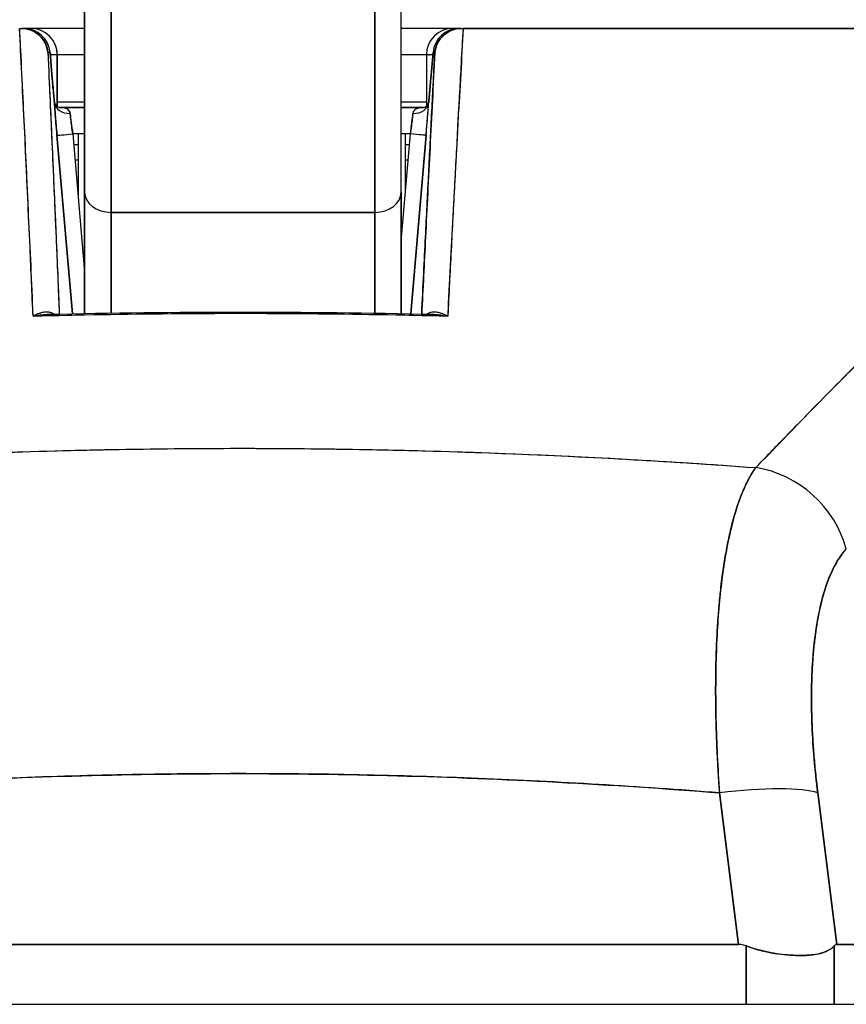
# Model space of a CAD drawing. Extents: x 807 to 1172, y 30 to 260.
# Tile 6 of 214: x 906.92 to 907.538, y 98.154 to 98.889. Entities that reach past the tile are written whole.
import ezdxf

# ---------------------------------------------------------------- set-up
doc = ezdxf.new("R2010")
doc.units = 0
doc.header["$LTSCALE"] = 4
doc.header["$MEASUREMENT"] = 0
doc.layers.get('0').update_dxf_attribs({"linetype": 'CONTINUOUS'})

msp = doc.modelspace()

# ---------------------------------------------------------------- linework, layer by layer
for p, q in [((906.96899, 98.93039), (906.96899, 98.76053)), ((907.20521, 98.76053), (907.20521, 98.93039)), ((906.98868, 98.9107), (906.98868, 98.74545)), ((906.98868, 98.74545), (906.98868, 98.9107)), ((907.18553, 98.9107), (907.18553, 98.74545)), ((907.18553, 98.74545), (907.18553, 98.9107)), ((906.9205, 98.88272), (906.92188, 98.88272)), ((906.92352, 98.88272), (906.92188, 98.88272)), ((906.92212, 98.88272), (906.92352, 98.88272)), ((906.92882, 98.88272), (906.92352, 98.88272)), ((906.92882, 98.88272), (906.92886, 98.88272)), ((906.92886, 98.88272), (906.92882, 98.88272)), ((906.96899, 98.88272), (906.92886, 98.88272)), ((907.24378, 98.88272), (907.20521, 98.88272)), ((907.24866, 98.88272), (907.24378, 98.88272)), ((907.24866, 98.88272), (907.24981, 98.88272)), ((907.25005, 98.88272), (907.24866, 98.88272)), ((907.25005, 98.88272), (907.25141, 98.88272)), ((907.25144, 98.88272), (907.91762, 98.88272)), ((906.92147, 98.86304), (906.92131, 98.86304)), ((906.92147, 98.86304), (906.92131, 98.86304)), ((906.94155, 98.86473), (906.94313, 98.86473)), ((906.94313, 98.86473), (906.94155, 98.86473)), ((906.94482, 98.84504), (906.94313, 98.86473)), ((906.94313, 98.86473), (906.94482, 98.84504)), ((906.94483, 98.84504), (906.94314, 98.86472)), ((906.9485, 98.86304), (906.94328, 98.86304)), ((906.94854, 98.86304), (906.9485, 98.86304)), ((906.9485, 98.86304), (906.94854, 98.86304)), ((906.9485, 98.82457), (906.9485, 98.86304)), ((906.9485, 98.86304), (906.9485, 98.82457)), ((906.94854, 98.82454), (906.94854, 98.86304)), ((906.94854, 98.86304), (906.94854, 98.82454)), ((906.96899, 98.86304), (906.94854, 98.86304)), ((907.22409, 98.86304), (907.20521, 98.86304)), ((907.22891, 98.86304), (907.22409, 98.86304)), ((907.22409, 98.86304), (907.22409, 98.82489)), ((907.22736, 98.84504), (907.22905, 98.86473)), ((907.22905, 98.86473), (907.22736, 98.84504)), ((907.22736, 98.84504), (907.22905, 98.86472)), ((907.22905, 98.86473), (907.23039, 98.86473)), ((907.23039, 98.86473), (907.22906, 98.86473)), ((907.25047, 98.86304), (907.25033, 98.86304)), ((907.25047, 98.86304), (907.25033, 98.86304)), ((906.92244, 98.84335), (906.92232, 98.84335)), ((906.92232, 98.84335), (906.92244, 98.84335)), ((907.24936, 98.84335), (907.24924, 98.84335)), ((907.24924, 98.84335), (907.24936, 98.84335)), ((906.92337, 98.82367), (906.92339, 98.82367)), ((906.96899, 98.8276), (906.94854, 98.8276)), ((906.96899, 98.82367), (906.95026, 98.82367)), ((906.95026, 98.82367), (906.96899, 98.82367)), ((907.22409, 98.8276), (907.20521, 98.8276)), ((907.22197, 98.82367), (907.20521, 98.82367)), ((907.20521, 98.82367), (907.22197, 98.82367)), ((906.95857, 98.81579), (906.95857, 98.81579)), ((907.21363, 98.81579), (907.21363, 98.81579)), ((907.24774, 98.81579), (907.24774, 98.81579)), ((906.94832, 98.80297), (906.95979, 98.66978)), ((906.9598, 98.66978), (906.94832, 98.80297)), ((906.96899, 98.80398), (906.9601, 98.80398)), ((906.9601, 98.80398), (906.96899, 98.7008)), ((906.96423, 98.80398), (906.96423, 98.75608)), ((907.2121, 98.80398), (907.20521, 98.80398)), ((907.20521, 98.72408), (907.2121, 98.80398)), ((907.20848, 98.76204), (907.20848, 98.80398)), ((907.21237, 98.66974), (907.22385, 98.80297)), ((907.22385, 98.80297), (907.21237, 98.66974)), ((906.94891, 98.79611), (906.94891, 98.79611)), ((906.96078, 98.79611), (906.96423, 98.79611)), ((907.20848, 98.79611), (907.21142, 98.79611)), ((907.22325, 98.79611), (907.22326, 98.79611)), ((906.94993, 98.7843), (906.94993, 98.7843)), ((906.96423, 98.7843), (906.9618, 98.7843)), ((907.2104, 98.7843), (907.20848, 98.7843)), ((907.22224, 98.7843), (907.22224, 98.7843)), ((906.96899, 98.76053), (906.96899, 98.66996)), ((906.96899, 98.66996), (906.96899, 98.76053)), ((907.20521, 98.66989), (907.20521, 98.76053)), ((907.20521, 98.76053), (907.20521, 98.66989)), ((906.95332, 98.74493), (906.95332, 98.74493)), ((907.18553, 98.74545), (906.98868, 98.74545)), ((906.98868, 98.74545), (907.18553, 98.74545)), ((906.98868, 98.67031), (906.98868, 98.74545)), ((906.98868, 98.74545), (906.98868, 98.67031)), ((907.18553, 98.67025), (907.18553, 98.74545)), ((907.18553, 98.74545), (907.18553, 98.67025)), ((907.21884, 98.74493), (907.21885, 98.74493)), ((906.95502, 98.72524), (906.95502, 98.72524)), ((907.21715, 98.72524), (907.21715, 98.72524)), ((907.28312, 98.56549), (907.28312, 98.56549)), ((907.28312, 98.56549), (907.28312, 98.56549)), ((907.29664, 98.56495), (907.29664, 98.56494)), ((907.29664, 98.56494), (907.29664, 98.56495)), ((907.44073, 98.35123), (907.44072, 98.35123)), ((907.44125, 98.33942), (907.44124, 98.33942)), ((907.51339, 98.33942), (907.51338, 98.33942)), ((907.2822, 98.32212), (907.2822, 98.32213)), ((907.28312, 98.32209), (907.28312, 98.32208)), ((907.28312, 98.32208), (907.28312, 98.32209)), ((907.29664, 98.32146), (907.29664, 98.32146)), ((907.29664, 98.32146), (907.29664, 98.32146)), ((907.30852, 98.32088), (907.30852, 98.32088)), ((907.32712, 98.31991), (907.32712, 98.31991)), ((907.36198, 98.31789), (907.36198, 98.31789)), ((907.36198, 98.31789), (907.36198, 98.31789)), ((907.36201, 98.31789), (907.36201, 98.31789)), ((907.36201, 98.31789), (907.36201, 98.31789)), ((907.37219, 98.31725), (907.37219, 98.31725)), ((907.4424, 98.31973), (907.44241, 98.31973)), ((907.5153, 98.31973), (907.51531, 98.31973)), ((907.45707, 98.19903), (907.44294, 98.31221)), ((907.44294, 98.31221), (907.45707, 98.19903)), ((907.51619, 98.31221), (907.53033, 98.19903)), ((907.53033, 98.19903), (907.5162, 98.31221)), ((907.52017, 98.28036), (907.52017, 98.28036)), ((907.52017, 98.28036), (907.52017, 98.28036)), ((907.52361, 98.2528), (907.52361, 98.2528)), ((907.52361, 98.2528), (907.52361, 98.2528)), ((907.52607, 98.23312), (907.52607, 98.23312)), ((906.71214, 98.19903), (907.45707, 98.19903)), ((907.45707, 98.19903), (906.71214, 98.19903)), ((907.46266, 98.15438), (907.46266, 98.19796)), ((907.46266, 98.19796), (907.46266, 98.15438)), ((907.52848, 98.15438), (907.52848, 98.19796)), ((907.52848, 98.19796), (907.52848, 98.15438)), ((907.53033, 98.19903), (908.02365, 98.19903)), ((908.02365, 98.19903), (907.53033, 98.19903)), ((881.15985, 98.15438), (909.76435, 98.15438))]:
    msp.add_line(p, q)
for centre, start, end in [((906.92352, 98.86304), 4.90609, 90), ((906.92882, 98.86304), 0, 90), ((906.92882, 98.86304), 0, 90), ((906.92886, 98.86304), 0, 90), ((907.24378, 98.86304), 90, 180), ((907.24866, 98.86304), 90, 175.09196), ((907.51033, 98.2528), 319.15725, 319.15986)]:
    msp.add_arc(centre, 0.01969, start, end)
for centre, major_axis, ratio, start_param, end_param in [((906.92226, 98.88276), (0.00659, 0), 0.006026, 4.441068, 4.654433), ((906.92352, 98.86304), (0, 0.01969), 0.202676, 6.269652, 6.283185), ((906.92352, 98.86304), (-0.00169, 0.01961), 0.999866, 4.712389, 6.197248), ((906.92352, 98.86304), (0, 0.01968), 0.999864, 4.798326, 6.283185), ((906.92882, 98.86304), (0, 0.01969), 0.24366, 0, 0.217987), ((907.24866, 98.86304), (0, 0.01969), 0.999903, 0, 1.484859), ((907.24866, 98.86304), (0.00169, 0.01961), 0.999905, 0.085937, 1.570796), ((907.24378, 98.86304), (0, 0.01969), 0.241189, 6.081845, 6.283185), ((907.24378, 98.86304), (0, 0.01969), 0.241189, 6.081845, 6.283185), ((907.24866, 98.86304), (0, 0.01969), 0.200181, 0, 0.013526), ((907.25071, 98.88273), (0.00655, 0), 0.000551, 4.61158, 4.823128), ((906.92521, 98.84335), (-0.01961, -0.00169), 0.01749, 2.64358, 2.643603), ((906.92521, 98.84335), (0.01961, 0.00168), 0.017612, 5.785163, 5.785186), ((906.92521, 98.84335), (0.01961, 0.00168), 0.017515, 0.000005, 0.016019), ((906.92521, 98.84335), (0.01961, 0.00168), 0.017609, 6.283182, 6.299592), ((907.24697, 98.84335), (-0.01961, 0.00169), 0.017298, 6.269296, 6.283182), ((907.24697, 98.84335), (-0.01961, 0.00169), 0.017392, 6.269317, 6.283203), ((906.95817, 98.82851), (-0.01179, -0.00077), 0.778131, 0.026257, 1.520475), ((906.95816, 98.82851), (-0.01179, -0.00077), 0.778116, 0.028297, 1.520566), ((907.21403, 98.82851), (0.01178, -0.00081), 0.777989, 4.766775, 6.260859), ((907.21403, 98.82851), (0.01178, -0.00081), 0.778035, 4.766804, 6.258505), ((906.96061, 98.80396), (0.00272, -0.01971), 0.025108, 3.816088, 4.707812), ((907.21164, 98.80396), (0.00272, 0.01971), 0.022607, 4.716661, 5.608353), ((906.96009, 98.80398), (-0.01177, -0.00101), 0.000109, 0.016404, 1.572065), ((906.96009, 98.80398), (-0.01177, -0.00101), 0.000109, 0.016402, 1.572065), ((907.21208, 98.80398), (0.01177, -0.00101), 0.000109, 0.013863, 1.569527), ((907.21208, 98.80398), (0.01177, -0.00101), 0.000109, 0.013866, 1.569528), ((906.98868, 98.76053), (-0.01969, 0), 0.765674, 0, 1.570796), ((906.98868, 98.76053), (-0.01969, 0), 0.765674, 0, 1.570796), ((907.18553, 98.76053), (0.01969, 0), 0.765674, 4.712389, 6.283185), ((907.18553, 98.76053), (0.01969, 0), 0.765674, 4.712389, 6.283185), ((907.30188, 98.56465), (-0.01968, 0.00007), 0.939169, 6.239616, 6.239816), ((907.46435, 98.4805), (0.05766, -0.05362), 0.918772, 0.973869, 2.204782), ((907.46435, 98.4805), (-0.05766, 0.05362), 0.918775, 4.115457, 5.346373), ((907.0871, 98.35123), (0.50787, 0), 0.00001, 0.577832, 0.577845), ((907.44304, 98.29853), (0.07813, 0.00976), 0.172501, 0.337877, 1.550522), ((907.44304, 98.29853), (0.07813, 0.00976), 0.172501, 0.337876, 1.550522)]:
    msp.add_ellipse(centre, major_axis=major_axis, ratio=ratio, start_param=start_param, end_param=end_param)
for points, knots in [([(906.96899, 98.76053), (906.96899, 98.77031), (906.96899, 98.78085), (906.96899, 98.79224), (906.96899, 98.80364), (906.96899, 98.81588), (906.96899, 98.82872), (906.96899, 98.84156), (906.96899, 98.85501), (906.96899, 98.86896), (906.96899, 98.88291), (906.96899, 98.89737), (906.96899, 98.91199), (906.96899, 98.91809), (906.96899, 98.92422), (906.96899, 98.93039)], [0, 0, 0, 0, 0.2, 0.2, 0.2, 0.4, 0.4, 0.4, 0.6, 0.6, 0.6, 0.8, 0.8, 0.8, 0.8833843, 0.8833843, 0.8833843, 0.8833843]), ([(907.20521, 98.76053), (907.20521, 98.77031), (907.20521, 98.78086), (907.20521, 98.79226), (907.20521, 98.80365), (907.20521, 98.81589), (907.20521, 98.82874), (907.20521, 98.84158), (907.20521, 98.85503), (907.20521, 98.86898), (907.20521, 98.88293), (907.20521, 98.89739), (907.20521, 98.91201), (907.20521, 98.9181), (907.20521, 98.92423), (907.20521, 98.93039)], [0, 0, 0, 0, 0.2, 0.2, 0.2, 0.4, 0.4, 0.4, 0.6, 0.6, 0.6, 0.8, 0.8, 0.8, 0.8833333, 0.8833333, 0.8833333, 0.8833333]), ([(906.93048, 98.66789), (906.92963, 98.6932), (906.92833, 98.71812), (906.92718, 98.74255), (906.92603, 98.76698), (906.92503, 98.79091), (906.92385, 98.8143), (906.92267, 98.83769), (906.9213, 98.86053), (906.92045, 98.88272)], [0, 0, 0, 0, 0.333333, 0.333333, 0.333333, 0.666667, 0.666667, 0.666667, 1, 1, 1, 1]), ([(906.93048, 98.66789), (906.92975, 98.6849), (906.92899, 98.7021), (906.92821, 98.71951), (906.9271, 98.74454), (906.92593, 98.76997), (906.92471, 98.7958), (906.92362, 98.81912), (906.92248, 98.84276), (906.92129, 98.86667), (906.92103, 98.87201), (906.92076, 98.87736), (906.9205, 98.88272)], [0, 0, 0, 0, 0.248384, 0.248384, 0.248384, 0.605524, 0.605524, 0.605524, 0.928029, 0.928029, 0.928029, 1, 1, 1, 1]), ([(906.94155, 98.86473), (906.94133, 98.86719), (906.94064, 98.8696), (906.93954, 98.8718), (906.93844, 98.874), (906.93693, 98.87598), (906.93512, 98.87761), (906.93331, 98.87925), (906.93121, 98.88054), (906.92895, 98.88141), (906.92669, 98.88228), (906.92428, 98.88272), (906.92188, 98.88272)], [0, 0, 0, 0, 0.25, 0.25, 0.25, 0.5, 0.5, 0.5, 0.75, 0.75, 0.75, 1, 1, 1, 1]), ([(906.92188, 98.88272), (906.92423, 98.88272), (906.92668, 98.88228), (906.92896, 98.88141), (906.93124, 98.88053), (906.93334, 98.87924), (906.93514, 98.8776), (906.93694, 98.87597), (906.93845, 98.87399), (906.93955, 98.87179), (906.94065, 98.86958), (906.94134, 98.86713), (906.94155, 98.86473)], [0, 0, 0, 0, 0.25, 0.25, 0.25, 0.5, 0.5, 0.5, 0.75, 0.75, 0.75, 1, 1, 1, 1]), ([(906.94854, 98.86304), (906.94854, 98.86559), (906.94803, 98.8682), (906.94704, 98.87059), (906.94605, 98.87298), (906.94459, 98.87515), (906.94276, 98.87698), (906.94093, 98.8788), (906.93872, 98.88027), (906.93635, 98.88124), (906.93397, 98.88222), (906.93143, 98.88272), (906.92886, 98.88272)], [0, 0, 0, 0, 0.25, 0.25, 0.25, 0.5, 0.5, 0.5, 0.75, 0.75, 0.75, 1, 1, 1, 1]), ([(907.23039, 98.86473), (907.2306, 98.86714), (907.23129, 98.86959), (907.23239, 98.8718), (907.2335, 98.87401), (907.23501, 98.87598), (907.23681, 98.87762), (907.23862, 98.87925), (907.24071, 98.88054), (907.24299, 98.88141), (907.24526, 98.88228), (907.24771, 98.88272), (907.25005, 98.88272)], [0, 0, 0, 0, 0.25, 0.25, 0.25, 0.5, 0.5, 0.5, 0.75, 0.75, 0.75, 1, 1, 1, 1]), ([(907.25005, 98.88272), (907.24765, 98.88272), (907.24523, 98.88227), (907.24297, 98.8814), (907.24071, 98.88053), (907.2386, 98.87924), (907.23679, 98.8776), (907.23499, 98.87596), (907.23348, 98.87398), (907.23239, 98.87178), (907.23129, 98.86959), (907.23061, 98.86718), (907.23039, 98.86473)], [0, 0, 0, 0, 0.25, 0.25, 0.25, 0.5, 0.5, 0.5, 0.75, 0.75, 0.75, 1, 1, 1, 1]), ([(907.25144, 98.88272), (907.25094, 98.87394), (907.25045, 98.8652), (907.24997, 98.8565), (907.24917, 98.84206), (907.24839, 98.82773), (907.24762, 98.81351), (907.24677, 98.79789), (907.24594, 98.78239), (907.24513, 98.76705), (907.24424, 98.75022), (907.24338, 98.73356), (907.24253, 98.71708), (907.24168, 98.7005), (907.24084, 98.6841), (907.24003, 98.66789)], [0, 0, 0, 0, 0.117776, 0.117776, 0.117776, 0.3131, 0.3131, 0.3131, 0.52777, 0.52777, 0.52777, 0.763163, 0.763163, 0.763163, 1, 1, 1, 1]), ([(907.25144, 98.88272), (907.25047, 98.86055), (907.24898, 98.83773), (907.24766, 98.81435), (907.24633, 98.79097), (907.24516, 98.76704), (907.24385, 98.7426), (907.24253, 98.71816), (907.24106, 98.69322), (907.24003, 98.66789)], [0, 0, 0, 0, 0.333333, 0.333333, 0.333333, 0.666667, 0.666667, 0.666667, 1, 1, 1, 1]), ([(907.91762, 98.88272), (907.89781, 98.88272), (907.87469, 98.88272), (907.84807, 98.88272), (907.82145, 98.88272), (907.79133, 98.88272), (907.75825, 98.88272), (907.72517, 98.88272), (907.68914, 98.88272), (907.65061, 98.88272), (907.61208, 98.88272), (907.57106, 98.88272), (907.52801, 98.88272), (907.48496, 98.88272), (907.4399, 98.88272), (907.3937, 98.88272), (907.34751, 98.88272), (907.30019, 98.88272), (907.25144, 98.88272)], [0, 0, 0, 0, 0.1666667, 0.1666667, 0.1666667, 0.3333333, 0.3333333, 0.3333333, 0.5, 0.5, 0.5, 0.6666667, 0.6666667, 0.6666667, 0.8333333, 0.8333333, 0.8333333, 0.9999707, 0.9999707, 0.9999707, 0.9999707]), ([(907.46989, 98.55495), (907.49188, 98.57755), (907.51248, 98.59893), (907.53217, 98.6188), (907.55185, 98.63867), (907.57063, 98.65703), (907.58848, 98.67401), (907.60632, 98.69098), (907.62324, 98.70658), (907.63945, 98.72096), (907.65567, 98.73534), (907.67119, 98.74849), (907.68618, 98.76058), (907.70117, 98.77266), (907.71562, 98.78366), (907.72969, 98.79369), (907.74376, 98.80372), (907.75744, 98.81278), (907.77089, 98.82093), (907.78434, 98.82908), (907.79756, 98.83632), (907.81067, 98.84269), (907.82378, 98.84906), (907.83679, 98.85456), (907.84989, 98.85916), (907.863, 98.86376), (907.8762, 98.86746), (907.88956, 98.87025)], [0, 0, 0, 0, 0.111111, 0.111111, 0.111111, 0.222222, 0.222222, 0.222222, 0.333333, 0.333333, 0.333333, 0.444444, 0.444444, 0.444444, 0.555556, 0.555556, 0.555556, 0.666667, 0.666667, 0.666667, 0.777778, 0.777778, 0.777778, 0.888889, 0.888889, 0.888889, 1, 1, 1, 1]), ([(907.46989, 98.55495), (907.47723, 98.56258), (907.48453, 98.57016), (907.4918, 98.57766), (907.49883, 98.58491), (907.50584, 98.5921), (907.51282, 98.5992), (907.51959, 98.6061), (907.52634, 98.61293), (907.53306, 98.61969), (907.5396, 98.62625), (907.54611, 98.63274), (907.5526, 98.63915), (907.55891, 98.6454), (907.56521, 98.65156), (907.57147, 98.65765), (907.57528, 98.66135), (907.57908, 98.66501), (907.58287, 98.66865), (907.58517, 98.67085), (907.58746, 98.67304), (907.58975, 98.67522), (907.59568, 98.68087), (907.60159, 98.68643), (907.60748, 98.69191), (907.61324, 98.69727), (907.61899, 98.70255), (907.62471, 98.70774), (907.63032, 98.71283), (907.63591, 98.71784), (907.64148, 98.72276), (907.64695, 98.72759), (907.6524, 98.73233), (907.65783, 98.73699), (907.66318, 98.74157), (907.6685, 98.74606), (907.67381, 98.75046), (907.67904, 98.7548), (907.68425, 98.75904), (907.68944, 98.76319), (907.68994, 98.76359), (907.69044, 98.76399), (907.69094, 98.76439), (907.69557, 98.76808), (907.70017, 98.77169), (907.70477, 98.77521), (907.7098, 98.77909), (907.71482, 98.78286), (907.71982, 98.78654), (907.72478, 98.79018), (907.72971, 98.79373), (907.73463, 98.79718), (907.73952, 98.8006), (907.74438, 98.80393), (907.74923, 98.80715), (907.75406, 98.81036), (907.75886, 98.81346), (907.76365, 98.81646), (907.76842, 98.81945), (907.77318, 98.82233), (907.77791, 98.82511), (907.78265, 98.82788), (907.78736, 98.83055), (907.79205, 98.8331), (907.7925, 98.83335), (907.79295, 98.83359), (907.79339, 98.83383), (907.79764, 98.83612), (907.80188, 98.83833), (907.80609, 98.84044), (907.81076, 98.84278), (907.81542, 98.84501), (907.82005, 98.84712), (907.8247, 98.84924), (907.82934, 98.85124), (907.83395, 98.85313), (907.8386, 98.85502), (907.84323, 98.8568), (907.84783, 98.85846), (907.85248, 98.86013), (907.85711, 98.86167), (907.86171, 98.86309), (907.86637, 98.86453), (907.87101, 98.86584), (907.87562, 98.86703), (907.88029, 98.86823), (907.88494, 98.8693), (907.88956, 98.87025)], [0, 0, 0, 0, 0.047674, 0.047674, 0.047674, 0.093754, 0.093754, 0.093754, 0.138483, 0.138483, 0.138483, 0.181962, 0.181962, 0.181962, 0.224293, 0.224293, 0.224293, 0.25, 0.25, 0.25, 0.265575, 0.265575, 0.265575, 0.305906, 0.305906, 0.305906, 0.345378, 0.345378, 0.345378, 0.384081, 0.384081, 0.384081, 0.422102, 0.422102, 0.422102, 0.459526, 0.459526, 0.459526, 0.496435, 0.496435, 0.496435, 0.5, 0.5, 0.5, 0.53291, 0.53291, 0.53291, 0.569025, 0.569025, 0.569025, 0.604849, 0.604849, 0.604849, 0.640453, 0.640453, 0.640453, 0.675905, 0.675905, 0.675905, 0.711275, 0.711275, 0.711275, 0.746632, 0.746632, 0.746632, 0.75, 0.75, 0.75, 0.782043, 0.782043, 0.782043, 0.817582, 0.817582, 0.817582, 0.853329, 0.853329, 0.853329, 0.889364, 0.889364, 0.889364, 0.925766, 0.925766, 0.925766, 0.962618, 0.962618, 0.962618, 1, 1, 1, 1]), ([(906.94155, 98.86473), (906.94265, 98.84049), (906.94371, 98.81688), (906.94472, 98.79395), (906.94573, 98.77102), (906.9467, 98.74877), (906.94763, 98.72705), (906.94847, 98.70744), (906.94928, 98.68827), (906.95006, 98.66957)], [0, 0, 0, 0, 0.3333333, 0.3333333, 0.3333333, 0.6666667, 0.6666667, 0.6666667, 0.9675064, 0.9675064, 0.9675064, 0.9675064]), ([(906.94155, 98.86473), (906.94177, 98.85984), (906.94199, 98.85497), (906.94221, 98.85014), (906.94308, 98.83098), (906.94391, 98.81223), (906.94472, 98.79392), (906.94494, 98.78898), (906.94516, 98.78406), (906.94537, 98.77918), (906.94615, 98.76142), (906.9469, 98.74406), (906.94763, 98.72703), (906.94798, 98.71887), (906.94833, 98.71079), (906.94867, 98.70279), (906.94914, 98.69156), (906.94961, 98.68049), (906.95006, 98.66957)], [0, 0, 0, 0, 0.0671961, 0.0671961, 0.0671961, 0.3333333, 0.3333333, 0.3333333, 0.4052229, 0.4052229, 0.4052229, 0.6666667, 0.6666667, 0.6666667, 0.7918395, 0.7918395, 0.7918395, 0.967502, 0.967502, 0.967502, 0.967502]), ([(906.9485, 98.86304), (906.9485, 98.8631), (906.94806, 98.86304), (906.94723, 98.86303), (906.94639, 98.86302), (906.94511, 98.86305), (906.94351, 98.86305), (906.94344, 98.86305), (906.94336, 98.86305), (906.94328, 98.86305)], [0, 0, 0, 0, 0.2, 0.2, 0.2, 0.4, 0.4, 0.4, 0.4096499, 0.4096499, 0.4096499, 0.4096499]), ([(907.23039, 98.86473), (907.22914, 98.84048), (907.22793, 98.81687), (907.22677, 98.79393), (907.22561, 98.771), (907.22449, 98.74874), (907.22341, 98.72702), (907.22244, 98.70742), (907.2215, 98.68826), (907.2206, 98.66956)], [0, 0, 0, 0, 0.3333333, 0.3333333, 0.3333333, 0.6666667, 0.6666667, 0.6666667, 0.9674979, 0.9674979, 0.9674979, 0.9674979]), ([(907.2206, 98.66956), (907.22109, 98.6797), (907.22159, 98.68997), (907.2221, 98.70036), (907.22253, 98.70917), (907.22297, 98.71806), (907.22342, 98.72705), (907.2238, 98.73476), (907.22418, 98.74254), (907.22458, 98.75039), (907.22529, 98.76465), (907.22602, 98.77915), (907.22677, 98.79394), (907.22682, 98.79493), (907.22687, 98.79592), (907.22692, 98.79691), (907.22763, 98.81101), (907.22837, 98.82536), (907.22911, 98.83995), (907.22953, 98.84813), (907.22996, 98.85639), (907.23039, 98.86473)], [0.0324655, 0.0324655, 0.0324655, 0.0324655, 0.1953961, 0.1953961, 0.1953961, 0.3333333, 0.3333333, 0.3333333, 0.4516864, 0.4516864, 0.4516864, 0.6666667, 0.6666667, 0.6666667, 0.6810487, 0.6810487, 0.6810487, 0.8854158, 0.8854158, 0.8854158, 1, 1, 1, 1]), ([(907.22891, 98.86303), (907.2274, 98.86303), (907.22619, 98.86306), (907.22537, 98.86305), (907.22452, 98.86303), (907.22409, 98.86297), (907.22409, 98.86304)], [0.6061042, 0.6061042, 0.6061042, 0.6061042, 0.8, 0.8, 0.8, 0.9992892, 0.9992892, 0.9992892, 0.9992892]), ([(906.9464, 98.8275), (906.94627, 98.82883), (906.94615, 98.8302), (906.94602, 98.8316), (906.94597, 98.83209), (906.94593, 98.83258), (906.94588, 98.83308), (906.94571, 98.835), (906.94553, 98.83697), (906.94535, 98.83897), (906.94523, 98.84034), (906.94511, 98.84172), (906.94499, 98.84311), (906.94493, 98.84376), (906.94488, 98.8444), (906.94482, 98.84504)], [0, 0, 0, 0, 0.246649, 0.246649, 0.246649, 0.333333, 0.333333, 0.333333, 0.666667, 0.666667, 0.666667, 0.894856, 0.894856, 0.894856, 1, 1, 1, 1]), ([(906.9464, 98.82749), (906.94623, 98.82933), (906.94605, 98.83121), (906.94588, 98.83312), (906.9457, 98.83503), (906.94553, 98.83697), (906.94535, 98.83896), (906.94518, 98.84094), (906.945, 98.84297), (906.94482, 98.84504)], [0, 0, 0, 0, 0.333333, 0.333333, 0.333333, 0.666667, 0.666667, 0.666667, 1, 1, 1, 1]), ([(906.94483, 98.84504), (906.94518, 98.84089), (906.94556, 98.83667), (906.94607, 98.83103), (906.94623, 98.82938), (906.94638, 98.82778)], [0, 0, 0, 0, 0.03173412, 0.03173412, 0.04532654, 0.04532654, 0.04532654, 0.04532654]), ([(907.22736, 98.84504), (907.22719, 98.84302), (907.22701, 98.84099), (907.22684, 98.83899), (907.22676, 98.83817), (907.22669, 98.83735), (907.22662, 98.83654), (907.22652, 98.83538), (907.22641, 98.83422), (907.22631, 98.83309), (907.22613, 98.83116), (907.22596, 98.82929), (907.2258, 98.82749)], [0, 0, 0, 0, 0.3333333, 0.3333333, 0.3333333, 0.4699459, 0.4699459, 0.4699459, 0.6666667, 0.6666667, 0.6666667, 0.9999211, 0.9999211, 0.9999211, 0.9999211]), ([(907.2258, 98.8275), (907.22597, 98.82936), (907.22614, 98.83125), (907.22632, 98.83316), (907.22649, 98.83508), (907.22666, 98.83702), (907.22684, 98.839), (907.22701, 98.84098), (907.22719, 98.84299), (907.22736, 98.84504)], [0, 0, 0, 0, 0.333333, 0.333333, 0.333333, 0.666667, 0.666667, 0.666667, 1, 1, 1, 1]), ([(907.22582, 98.82773), (907.22616, 98.83139), (907.22652, 98.83538), (907.22704, 98.84128), (907.2272, 98.84316), (907.22736, 98.84504)], [0, 0, 0, 0, 0.03110654, 0.03110654, 0.04546175, 0.04546175, 0.04546175, 0.04546175]), ([(906.94638, 98.82777), (906.94638, 98.82771), (906.94639, 98.82765), (906.94639, 98.82759), (906.94639, 98.82757), (906.94639, 98.82755), (906.9464, 98.82753)], [0.97549925, 0.97549925, 0.97549925, 0.97549925, 0.99205726, 0.99205726, 0.99205726, 0.99753086, 0.99753086, 0.99753086, 0.99753086]), ([(906.94638, 98.82776), (906.94638, 98.82772), (906.9464, 98.82761), (906.94651, 98.82723), (906.94664, 98.82689), (906.94711, 98.82602), (906.94752, 98.82547), (906.94834, 98.82468), (906.94873, 98.82439), (906.94946, 98.82395), (906.9498, 98.82381), (906.95025, 98.82366), (906.95037, 98.82364), (906.95037, 98.82364)], [0.00214822, 0.00214822, 0.00214822, 0.00214822, 0.00675894, 0.00675894, 0.01366908, 0.01366908, 0.02324025, 0.02324025, 0.03032399, 0.03032399, 0.03761099, 0.03761099, 0.04425918, 0.04425918, 0.04425918, 0.04425918]), ([(906.9464, 98.8275), (906.94643, 98.82706), (906.94646, 98.8266), (906.94649, 98.82613), (906.94657, 98.82502), (906.94665, 98.82381), (906.94675, 98.82252), (906.94679, 98.82191), (906.94684, 98.82128), (906.94689, 98.82063), (906.94695, 98.81976), (906.94702, 98.81886), (906.94709, 98.81793), (906.94723, 98.81612), (906.94738, 98.81422), (906.94754, 98.81225), (906.94772, 98.81006), (906.94791, 98.80779), (906.9481, 98.80551), (906.94817, 98.80466), (906.94825, 98.80382), (906.94832, 98.80297)], [0.0000951, 0.0000951, 0.0000951, 0.0000951, 0.0748172, 0.0748172, 0.0748172, 0.2498586, 0.2498586, 0.2498586, 0.3333333, 0.3333333, 0.3333333, 0.446037, 0.446037, 0.446037, 0.6655921, 0.6655921, 0.6655921, 0.9099218, 0.9099218, 0.9099218, 1, 1, 1, 1]), ([(906.94832, 98.80297), (906.94804, 98.80616), (906.94779, 98.8092), (906.94755, 98.81218), (906.94731, 98.81515), (906.94708, 98.81805), (906.94689, 98.82063), (906.94669, 98.82321), (906.94653, 98.82547), (906.9464, 98.82749)], [0, 0, 0, 0, 0.333333, 0.333333, 0.333333, 0.666667, 0.666667, 0.666667, 1, 1, 1, 1]), ([(906.95817, 98.81931), (906.95812, 98.81984), (906.95798, 98.82033), (906.95777, 98.82077), (906.95757, 98.82118), (906.95729, 98.82156), (906.95695, 98.82188), (906.9566, 98.8222), (906.95619, 98.82248), (906.95571, 98.8227), (906.95523, 98.82293), (906.95469, 98.82312), (906.9541, 98.82326), (906.95351, 98.8234), (906.95288, 98.8235), (906.95221, 98.82356), (906.95159, 98.82362), (906.95093, 98.82366), (906.95027, 98.82366)], [0, 0, 0, 0, 0.1694451, 0.1694451, 0.1694451, 0.3306164, 0.3306164, 0.3306164, 0.4926897, 0.4926897, 0.4926897, 0.656163, 0.656163, 0.656163, 0.8193012, 0.8193012, 0.8193012, 0.9719516, 0.9719516, 0.9719516, 0.9719516]), ([(906.95817, 98.81931), (906.95809, 98.8203), (906.95772, 98.82112), (906.95705, 98.82178), (906.95638, 98.82244), (906.95541, 98.82292), (906.95421, 98.82323), (906.9531, 98.82351), (906.95179, 98.82365), (906.95028, 98.82366)], [0, 0, 0, 0, 0.3333333, 0.3333333, 0.3333333, 0.6666667, 0.6666667, 0.6666667, 0.9751316, 0.9751316, 0.9751316, 0.9751316]), ([(907.22196, 98.82366), (907.22044, 98.82365), (907.21914, 98.82351), (907.21803, 98.82323), (907.21682, 98.82292), (907.21585, 98.82243), (907.21517, 98.82178), (907.2145, 98.82112), (907.21413, 98.8203), (907.21404, 98.81931)], [0.0256948, 0.0256948, 0.0256948, 0.0256948, 0.3333333, 0.3333333, 0.3333333, 0.6666667, 0.6666667, 0.6666667, 1, 1, 1, 1]), ([(907.22196, 98.82366), (907.22141, 98.82366), (907.22087, 98.82363), (907.22035, 98.82359), (907.21968, 98.82354), (907.21905, 98.82345), (907.21846, 98.82333), (907.21786, 98.8232), (907.21731, 98.82304), (907.21682, 98.82283), (907.21632, 98.82263), (907.21589, 98.82238), (907.21552, 98.82208), (907.21515, 98.82179), (907.21484, 98.82144), (907.21461, 98.82106), (907.21437, 98.82067), (907.21421, 98.82024), (907.21411, 98.81976), (907.21408, 98.81962), (907.21406, 98.81947), (907.21404, 98.81931)], [0.028988, 0.028988, 0.028988, 0.028988, 0.1552338, 0.1552338, 0.1552338, 0.3146654, 0.3146654, 0.3146654, 0.4746099, 0.4746099, 0.4746099, 0.6335713, 0.6335713, 0.6335713, 0.7920602, 0.7920602, 0.7920602, 0.9509153, 0.9509153, 0.9509153, 1, 1, 1, 1]), ([(907.22187, 98.82364), (907.22187, 98.82364), (907.22188, 98.82365), (907.22203, 98.82368), (907.22232, 98.82376), (907.2231, 98.82413), (907.22358, 98.82444), (907.22467, 98.8254), (907.22522, 98.82617), (907.22564, 98.82708), (907.22572, 98.82733), (907.2258, 98.82761), (907.22581, 98.82768), (907.22581, 98.82771)], [0.008331, 0.008331, 0.008331, 0.008331, 0.01094405, 0.01094405, 0.01931318, 0.01931318, 0.02798072, 0.02798072, 0.04073156, 0.04073156, 0.04648485, 0.04648485, 0.05017927, 0.05017927, 0.05017927, 0.05017927]), ([(907.22385, 98.80297), (907.22412, 98.80617), (907.22438, 98.80921), (907.22462, 98.81219), (907.22487, 98.81516), (907.2251, 98.81807), (907.22529, 98.82064), (907.22549, 98.82322), (907.22566, 98.82548), (907.2258, 98.8275)], [0, 0, 0, 0, 0.333333, 0.333333, 0.333333, 0.666667, 0.666667, 0.666667, 1, 1, 1, 1]), ([(907.22385, 98.80297), (907.22392, 98.80385), (907.224, 98.80474), (907.22407, 98.80562), (907.22426, 98.80786), (907.22445, 98.81008), (907.22462, 98.81222), (907.22479, 98.81425), (907.22495, 98.81621), (907.22509, 98.81807), (907.22516, 98.81895), (907.22523, 98.81981), (907.22529, 98.82064), (907.22535, 98.82132), (907.2254, 98.82199), (907.22544, 98.82263), (907.22554, 98.8239), (907.22563, 98.82509), (907.2257, 98.82618), (907.22574, 98.82664), (907.22577, 98.82707), (907.2258, 98.82749)], [0, 0, 0, 0, 0.094135, 0.094135, 0.094135, 0.333333, 0.333333, 0.333333, 0.559454, 0.559454, 0.559454, 0.666667, 0.666667, 0.666667, 0.754599, 0.754599, 0.754599, 0.928219, 0.928219, 0.928219, 1, 1, 1, 1]), ([(906.9601, 98.80398), (906.95982, 98.80595), (906.95957, 98.80791), (906.95932, 98.80977), (906.95908, 98.81164), (906.95886, 98.81342), (906.95866, 98.81503), (906.95847, 98.81664), (906.95831, 98.81809), (906.95817, 98.81931)], [0, 0, 0, 0, 0.333333, 0.333333, 0.333333, 0.666667, 0.666667, 0.666667, 1, 1, 1, 1]), ([(907.21404, 98.81931), (907.2139, 98.81809), (907.21374, 98.81664), (907.21354, 98.81503), (907.21334, 98.81342), (907.21312, 98.81164), (907.21287, 98.80977), (907.21263, 98.8079), (907.21237, 98.80594), (907.2121, 98.80398)], [0, 0, 0, 0, 0.333333, 0.333333, 0.333333, 0.666667, 0.666667, 0.666667, 1, 1, 1, 1]), ([(906.94611, 98.66948), (906.94496, 98.6702), (906.94359, 98.67071), (906.94213, 98.67091), (906.94044, 98.67114), (906.93864, 98.67097), (906.93668, 98.67049), (906.93471, 98.67), (906.93255, 98.66915), (906.93048, 98.66789)], [0.0445962, 0.0445962, 0.0445962, 0.0445962, 0.3333333, 0.3333333, 0.3333333, 0.6666667, 0.6666667, 0.6666667, 1, 1, 1, 1]), ([(906.94613, 98.66948), (906.94578, 98.66971), (906.94541, 98.66991), (906.94504, 98.67008), (906.94433, 98.67041), (906.94359, 98.67064), (906.94284, 98.67079), (906.94201, 98.67095), (906.94116, 98.67102), (906.94029, 98.671), (906.93934, 98.67098), (906.93837, 98.67086), (906.93739, 98.67065), (906.93631, 98.67042), (906.93522, 98.67009), (906.93412, 98.66966), (906.93291, 98.66918), (906.9317, 98.66859), (906.93048, 98.66789)], [0.0366826, 0.0366826, 0.0366826, 0.0366826, 0.1140411, 0.1140411, 0.1140411, 0.2600291, 0.2600291, 0.2600291, 0.4189958, 0.4189958, 0.4189958, 0.5939821, 0.5939821, 0.5939821, 0.7868988, 0.7868988, 0.7868988, 1, 1, 1, 1]), ([(907.24003, 98.66789), (907.20563, 98.66877), (907.1713, 98.66936), (907.1369, 98.66965), (907.10249, 98.66995), (907.06799, 98.66995), (907.03359, 98.66965), (906.99919, 98.66936), (906.96487, 98.66877), (906.93048, 98.66789)], [0, 0, 0, 0, 0.333333, 0.333333, 0.333333, 0.666667, 0.666667, 0.666667, 1, 1, 1, 1]), ([(907.24003, 98.66789), (907.18819, 98.66922), (907.1363, 98.66989), (907.08441, 98.66989), (907.03308, 98.66988), (906.98175, 98.66921), (906.93048, 98.66789)], [0, 0, 0, 0, 0.502733, 0.502733, 0.502733, 1, 1, 1, 1]), ([(906.93048, 98.66789), (906.93244, 98.66838), (906.93438, 98.66874), (906.93626, 98.66898), (906.93765, 98.66916), (906.93902, 98.66928), (906.94035, 98.66933), (906.94061, 98.66934), (906.94087, 98.66935), (906.94113, 98.66936)], [0, 0, 0, 0, 0.1913802, 0.1913802, 0.1913802, 0.3333333, 0.3333333, 0.3333333, 0.3614669, 0.3614669, 0.3614669, 0.3614669]), ([(906.93049, 98.66789), (906.93397, 98.66871), (906.93725, 98.6692), (906.94034, 98.66933), (906.9406, 98.66934), (906.94087, 98.66935), (906.94113, 98.66936)], [0.0001972, 0.0001972, 0.0001972, 0.0001972, 0.3333333, 0.3333333, 0.3333333, 0.3616045, 0.3616045, 0.3616045, 0.3616045]), ([(907.24003, 98.66789), (907.23879, 98.6686), (907.23757, 98.6692), (907.23634, 98.66968), (907.23524, 98.67012), (907.23414, 98.67045), (907.23306, 98.67067), (907.23208, 98.67088), (907.23111, 98.67099), (907.23016, 98.671), (907.22931, 98.67101), (907.22847, 98.67094), (907.22765, 98.67078), (907.2269, 98.67062), (907.22617, 98.67039), (907.22548, 98.67006), (907.22512, 98.66989), (907.22478, 98.6697), (907.22444, 98.66948)], [0, 0, 0, 0, 0.2167999, 0.2167999, 0.2167999, 0.411608, 0.411608, 0.411608, 0.5867863, 0.5867863, 0.5867863, 0.7449517, 0.7449517, 0.7449517, 0.8898509, 0.8898509, 0.8898509, 0.96343, 0.96343, 0.96343, 0.96343]), ([(907.24003, 98.66789), (907.23797, 98.66915), (907.23582, 98.67), (907.23386, 98.67049), (907.2319, 98.67097), (907.23012, 98.67114), (907.22843, 98.67091), (907.22698, 98.67071), (907.22561, 98.6702), (907.22447, 98.66947)], [0, 0, 0, 0, 0.3333333, 0.3333333, 0.3333333, 0.6666667, 0.6666667, 0.6666667, 0.9555374, 0.9555374, 0.9555374, 0.9555374]), ([(907.2294, 98.66936), (907.22966, 98.66935), (907.22992, 98.66934), (907.23019, 98.66933), (907.23327, 98.6692), (907.23655, 98.66871), (907.24002, 98.66789)], [0.6383778, 0.6383778, 0.6383778, 0.6383778, 0.6666667, 0.6666667, 0.6666667, 0.9998068, 0.9998068, 0.9998068, 0.9998068]), ([(907.2294, 98.66936), (907.22966, 98.66935), (907.22992, 98.66934), (907.23018, 98.66933), (907.23147, 98.66928), (907.23281, 98.66917), (907.23416, 98.669), (907.23607, 98.66875), (907.23804, 98.66839), (907.24003, 98.66789)], [0.6384905, 0.6384905, 0.6384905, 0.6384905, 0.6666667, 0.6666667, 0.6666667, 0.8052088, 0.8052088, 0.8052088, 1, 1, 1, 1]), ([(906.6999, 98.55495), (906.73277, 98.55737), (906.76562, 98.55949), (906.79836, 98.56131), (906.85203, 98.5643), (906.90542, 98.56645), (906.9582, 98.56777), (906.96806, 98.56802), (906.97789, 98.56823), (906.98771, 98.56842), (907.05199, 98.56965), (907.11557, 98.56967), (907.17984, 98.56846), (907.1904, 98.56827), (907.20098, 98.56804), (907.21158, 98.56777), (907.2638, 98.56647), (907.31661, 98.56434), (907.3697, 98.56141), (907.40301, 98.55957), (907.43644, 98.55741), (907.46989, 98.55495)], [0, 0, 0, 0, 0.126313, 0.126313, 0.126313, 0.333333, 0.333333, 0.333333, 0.371996, 0.371996, 0.371996, 0.62508, 0.62508, 0.62508, 0.666667, 0.666667, 0.666667, 0.871465, 0.871465, 0.871465, 1, 1, 1, 1]), ([(906.6999, 98.55495), (906.76473, 98.55972), (906.82866, 98.56331), (906.89268, 98.56572), (906.95669, 98.56813), (907.02079, 98.56935), (907.0849, 98.56935), (907.149, 98.56935), (907.21311, 98.56813), (907.27712, 98.56572), (907.34114, 98.56331), (907.40506, 98.55972), (907.46989, 98.55495)], [0, 0, 0, 0, 0.25, 0.25, 0.25, 0.5, 0.5, 0.5, 0.75, 0.75, 0.75, 1, 1, 1, 1]), ([(907.46989, 98.55495), (907.46571, 98.54926), (907.46192, 98.54186), (907.45856, 98.53299), (907.4552, 98.52411), (907.45225, 98.51378), (907.44976, 98.50213), (907.44728, 98.49049), (907.44525, 98.47752), (907.4437, 98.46344), (907.44215, 98.44936), (907.44108, 98.43415), (907.4405, 98.41805), (907.43992, 98.40194), (907.43983, 98.38494), (907.44024, 98.36718), (907.44064, 98.34943), (907.44153, 98.33092), (907.44294, 98.31221)], [0, 0, 0, 0, 0.166667, 0.166667, 0.166667, 0.333333, 0.333333, 0.333333, 0.5, 0.5, 0.5, 0.666667, 0.666667, 0.666667, 0.833333, 0.833333, 0.833333, 1, 1, 1, 1]), ([(907.44294, 98.31221), (907.44267, 98.31584), (907.44242, 98.31948), (907.44219, 98.32309), (907.44178, 98.32932), (907.44144, 98.33552), (907.44114, 98.34167), (907.44085, 98.34778), (907.44061, 98.35385), (907.44043, 98.35986), (907.44025, 98.36584), (907.44012, 98.37176), (907.44005, 98.37761), (907.43998, 98.38344), (907.43997, 98.3892), (907.44001, 98.39487), (907.44005, 98.40052), (907.44014, 98.40609), (907.44029, 98.41157), (907.44044, 98.41704), (907.44065, 98.42241), (907.44091, 98.42768), (907.44117, 98.43295), (907.44149, 98.43812), (907.44186, 98.44317), (907.44223, 98.44822), (907.44265, 98.45315), (907.44313, 98.45796), (907.44332, 98.45991), (907.44352, 98.46183), (907.44373, 98.46374), (907.44404, 98.46654), (907.44437, 98.46931), (907.44472, 98.47202), (907.44531, 98.47658), (907.44595, 98.48101), (907.44664, 98.4853), (907.44733, 98.48959), (907.44807, 98.49375), (907.44886, 98.49775), (907.44966, 98.50177), (907.4505, 98.50563), (907.4514, 98.50933), (907.4523, 98.51305), (907.45324, 98.51661), (907.45424, 98.52001), (907.45523, 98.52342), (907.45628, 98.52667), (907.45737, 98.52974), (907.45847, 98.53283), (907.45961, 98.53575), (907.46079, 98.53849), (907.46198, 98.54125), (907.46322, 98.54383), (907.46449, 98.54622), (907.46578, 98.54864), (907.4671, 98.55086), (907.46846, 98.5529), (907.46893, 98.5536), (907.46941, 98.55429), (907.46989, 98.55495)], [0, 0, 0, 0, 0.032809, 0.032809, 0.032809, 0.089258, 0.089258, 0.089258, 0.145362, 0.145362, 0.145362, 0.201169, 0.201169, 0.201169, 0.256712, 0.256712, 0.256712, 0.31204, 0.31204, 0.31204, 0.367264, 0.367264, 0.367264, 0.422459, 0.422459, 0.422459, 0.477668, 0.477668, 0.477668, 0.5, 0.5, 0.5, 0.532921, 0.532921, 0.532921, 0.588194, 0.588194, 0.588194, 0.643534, 0.643534, 0.643534, 0.698987, 0.698987, 0.698987, 0.754621, 0.754621, 0.754621, 0.810528, 0.810528, 0.810528, 0.866751, 0.866751, 0.866751, 0.923319, 0.923319, 0.923319, 0.980266, 0.980266, 0.980266, 1, 1, 1, 1]), ([(907.5162, 98.31221), (907.51407, 98.3295), (907.51266, 98.34591), (907.51199, 98.36157), (907.51131, 98.37722), (907.51137, 98.39212), (907.51214, 98.4059), (907.5129, 98.41967), (907.51437, 98.43234), (907.51654, 98.44371), (907.5187, 98.45509), (907.52156, 98.46517), (907.52506, 98.47362), (907.52856, 98.48207), (907.53271, 98.48888), (907.53751, 98.49417)], [0, 0, 0, 0, 0.2, 0.2, 0.2, 0.4, 0.4, 0.4, 0.6, 0.6, 0.6, 0.8, 0.8, 0.8, 1, 1, 1, 1]), ([(907.53751, 98.49417), (907.53706, 98.49369), (907.53661, 98.49318), (907.53616, 98.49266), (907.53488, 98.49115), (907.53363, 98.4895), (907.53244, 98.48772), (907.53124, 98.48593), (907.53009, 98.48402), (907.52899, 98.48197), (907.52789, 98.47992), (907.52684, 98.47775), (907.52584, 98.47545), (907.52558, 98.47485), (907.52532, 98.47423), (907.52506, 98.47361), (907.52434, 98.47187), (907.52365, 98.47006), (907.52298, 98.46819), (907.52208, 98.46565), (907.52123, 98.46299), (907.52043, 98.46022), (907.51963, 98.45744), (907.51888, 98.45455), (907.51819, 98.45156), (907.5176, 98.44902), (907.51705, 98.4464), (907.51654, 98.44371), (907.51644, 98.44322), (907.51635, 98.44273), (907.51626, 98.44224), (907.51567, 98.43902), (907.51514, 98.4357), (907.51466, 98.43229), (907.51418, 98.42887), (907.51375, 98.42536), (907.51338, 98.42175), (907.51301, 98.41814), (907.51269, 98.41444), (907.51243, 98.41065), (907.51232, 98.40908), (907.51222, 98.4075), (907.51214, 98.4059), (907.51201, 98.40364), (907.5119, 98.40135), (907.51182, 98.39904), (907.51167, 98.39508), (907.51157, 98.39105), (907.51154, 98.38694), (907.5115, 98.38283), (907.51152, 98.37865), (907.5116, 98.37439), (907.51167, 98.37019), (907.5118, 98.36592), (907.51199, 98.36158), (907.51218, 98.35714), (907.51242, 98.35264), (907.51273, 98.34807), (907.51303, 98.34356), (907.51339, 98.339), (907.51381, 98.33438), (907.51422, 98.32977), (907.51469, 98.32511), (907.51522, 98.3204), (907.51553, 98.31768), (907.51585, 98.31495), (907.5162, 98.31221)], [0, 0, 0, 0, 0.019103, 0.019103, 0.019103, 0.074488, 0.074488, 0.074488, 0.129904, 0.129904, 0.129904, 0.185404, 0.185404, 0.185404, 0.2, 0.2, 0.2, 0.241031, 0.241031, 0.241031, 0.296777, 0.296777, 0.296777, 0.352641, 0.352641, 0.352641, 0.4, 0.4, 0.4, 0.408599, 0.408599, 0.408599, 0.464615, 0.464615, 0.464615, 0.520668, 0.520668, 0.520668, 0.576744, 0.576744, 0.576744, 0.6, 0.6, 0.6, 0.632818, 0.632818, 0.632818, 0.688844, 0.688844, 0.688844, 0.74479, 0.74479, 0.74479, 0.8, 0.8, 0.8, 0.856416, 0.856416, 0.856416, 0.9121, 0.9121, 0.9121, 0.967784, 0.967784, 0.967784, 1, 1, 1, 1]), ([(906.72632, 98.31221), (906.80733, 98.31859), (906.88783, 98.32285), (906.96685, 98.32497), (907.04587, 98.3271), (907.1234, 98.3271), (907.20242, 98.32497), (907.28144, 98.32284), (907.36194, 98.31859), (907.44294, 98.31221)], [0, 0, 0, 0, 0.333333, 0.333333, 0.333333, 0.666667, 0.666667, 0.666667, 1, 1, 1, 1]), ([(907.44294, 98.31221), (907.41287, 98.31457), (907.38279, 98.31666), (907.35271, 98.31846), (907.29313, 98.32201), (907.23353, 98.32443), (907.17391, 98.32563), (907.11369, 98.32685), (907.05346, 98.32683), (906.99324, 98.32558), (906.93379, 98.32435), (906.87434, 98.32192), (906.81491, 98.31835), (906.78859, 98.31677), (906.76228, 98.31497), (906.73597, 98.31295), (906.73275, 98.31271), (906.72954, 98.31246), (906.72632, 98.31221)], [0, 0, 0, 0, 0.125959, 0.125959, 0.125959, 0.375449, 0.375449, 0.375449, 0.627486, 0.627486, 0.627486, 0.876322, 0.876322, 0.876322, 0.986527, 0.986527, 0.986527, 1, 1, 1, 1]), ([(907.46266, 98.19796), (907.46206, 98.19819), (907.46145, 98.19838), (907.46084, 98.19854), (907.46023, 98.1987), (907.45961, 98.19882), (907.45898, 98.1989), (907.45835, 98.19898), (907.45772, 98.19902), (907.45707, 98.19903)], [0, 0, 0, 0, 0.333333, 0.333333, 0.333333, 0.666667, 0.666667, 0.666667, 1, 1, 1, 1]), ([(907.46266, 98.19796), (907.46205, 98.19819), (907.46145, 98.19839), (907.46083, 98.19854), (907.46022, 98.1987), (907.4596, 98.19882), (907.45897, 98.1989), (907.45834, 98.19898), (907.45771, 98.19902), (907.45707, 98.19903)], [0, 0, 0, 0, 0.333333, 0.333333, 0.333333, 0.666667, 0.666667, 0.666667, 1, 1, 1, 1]), ([(907.46266, 98.19796), (907.46658, 98.19654), (907.47055, 98.19533), (907.47452, 98.19434), (907.47613, 98.19394), (907.47775, 98.19357), (907.47936, 98.19324), (907.48163, 98.19278), (907.48389, 98.19239), (907.48612, 98.19206), (907.48935, 98.19159), (907.49253, 98.19127), (907.49558, 98.19106), (907.49605, 98.19103), (907.49651, 98.191), (907.49697, 98.19097), (907.50037, 98.19079), (907.50361, 98.19075), (907.50664, 98.19087), (907.50774, 98.19092), (907.50882, 98.19098), (907.50987, 98.19106), (907.51172, 98.19122), (907.51348, 98.19143), (907.51513, 98.19172), (907.51731, 98.1921), (907.5193, 98.1926), (907.52107, 98.19325), (907.52158, 98.19344), (907.52207, 98.19363), (907.52254, 98.19384), (907.52498, 98.19491), (907.52695, 98.19629), (907.52848, 98.19796)], [0, 0, 0, 0, 0.142074, 0.142074, 0.142074, 0.2, 0.2, 0.2, 0.281613, 0.281613, 0.281613, 0.4, 0.4, 0.4, 0.418111, 0.418111, 0.418111, 0.55134, 0.55134, 0.55134, 0.6, 0.6, 0.6, 0.686173, 0.686173, 0.686173, 0.8, 0.8, 0.8, 0.832447, 0.832447, 0.832447, 1, 1, 1, 1]), ([(907.52848, 98.19796), (907.52662, 98.19594), (907.52416, 98.19437), (907.52105, 98.19324), (907.51793, 98.19211), (907.51414, 98.19141), (907.50983, 98.19106), (907.50553, 98.19071), (907.50072, 98.19071), (907.49556, 98.19106), (907.4904, 98.19141), (907.4849, 98.19211), (907.47935, 98.19324), (907.4738, 98.19438), (907.46821, 98.19595), (907.46266, 98.19796)], [0, 0, 0, 0, 0.2, 0.2, 0.2, 0.4, 0.4, 0.4, 0.6, 0.6, 0.6, 0.8, 0.8, 0.8, 1, 1, 1, 1]), ([(907.53033, 98.19903), (907.53012, 98.19902), (907.52991, 98.19898), (907.5297, 98.1989), (907.52949, 98.19882), (907.52928, 98.1987), (907.52908, 98.19854), (907.52888, 98.19839), (907.52868, 98.19819), (907.52848, 98.19796)], [0, 0, 0, 0, 0.333333, 0.333333, 0.333333, 0.666667, 0.666667, 0.666667, 1, 1, 1, 1]), ([(907.53033, 98.19903), (907.53012, 98.19902), (907.52991, 98.19898), (907.5297, 98.1989), (907.52949, 98.19882), (907.52928, 98.1987), (907.52908, 98.19854), (907.52887, 98.19838), (907.52867, 98.19819), (907.52848, 98.19796)], [0, 0, 0, 0, 0.333333, 0.333333, 0.333333, 0.666667, 0.666667, 0.666667, 1, 1, 1, 1])]:
    msp.add_open_spline(points, degree=3, knots=knots)
for points in [[(906.92882, 98.88272), (906.92705, 98.88272), (906.92529, 98.88272), (906.92352, 98.88272)], [(906.92352, 98.88272), (906.92355, 98.88272), (906.92357, 98.88272), (906.92359, 98.88272)], [(906.92777, 98.88227), (906.92811, 98.88257), (906.92844, 98.88272), (906.92882, 98.88272)], [(907.24866, 98.88272), (907.24704, 98.88272), (907.24541, 98.88272), (907.24378, 98.88272)], [(907.2486, 98.88272), (907.24862, 98.88272), (907.24864, 98.88272), (907.24866, 98.88272)], [(906.94156, 98.86445), (906.94156, 98.86445), (906.94156, 98.86445), (906.94156, 98.86445)], [(906.94156, 98.86444), (906.94156, 98.86444), (906.94156, 98.86444), (906.94156, 98.86444)], [(906.94313, 98.86473), (906.94313, 98.86472), (906.94314, 98.86472), (906.94314, 98.86472)], [(906.94314, 98.86472), (906.94314, 98.86472), (906.94313, 98.86473), (906.94313, 98.86473)], [(906.94328, 98.86304), (906.94361, 98.86304), (906.94393, 98.86305), (906.94423, 98.86305)], [(907.22555, 98.86304), (907.22575, 98.86304), (907.22598, 98.86305), (907.22623, 98.86305)], [(907.22905, 98.86472), (907.22905, 98.86472), (907.22905, 98.86473), (907.22905, 98.86473)], [(907.22905, 98.86473), (907.22905, 98.86473), (907.22905, 98.86473), (907.22905, 98.86473)], [(906.94638, 98.82778), (906.94638, 98.82769), (906.94639, 98.82759), (906.9464, 98.8275)], [(907.2258, 98.8275), (907.2258, 98.82758), (907.22581, 98.82766), (907.22582, 98.82773)], [(907.2258, 98.82749), (907.2258, 98.82751), (907.2258, 98.82752), (907.2258, 98.82753)], [(907.22584, 98.82797), (907.22584, 98.82797), (907.22584, 98.82797), (907.22584, 98.82797)], [(906.95857, 98.81579), (906.95857, 98.81579), (906.95857, 98.81579), (906.95857, 98.81579)], [(907.21363, 98.81579), (907.21363, 98.81579), (907.21363, 98.81579), (907.21363, 98.81579)], [(907.24774, 98.81579), (907.24774, 98.81579), (907.24774, 98.81579), (907.24774, 98.81579)], [(906.95332, 98.74493), (906.95332, 98.74493), (906.95332, 98.74493), (906.95332, 98.74493)], [(907.21884, 98.74493), (907.21885, 98.74493), (907.21885, 98.74493), (907.21885, 98.74493)], [(906.94113, 98.66936), (907.03713, 98.67166), (907.13339, 98.67166), (907.2294, 98.66936)], [(906.94652, 98.66828), (906.94652, 98.66828), (906.94652, 98.66828), (906.94652, 98.66828)], [(906.95054, 98.66837), (906.95054, 98.66837), (906.95054, 98.66837), (906.95054, 98.66837)], [(906.95055, 98.66838), (906.95055, 98.66838), (906.95056, 98.66837), (906.95056, 98.66837)], [(907.21998, 98.66837), (907.21999, 98.66837), (907.21999, 98.66838), (907.22, 98.66838)], [(907.22, 98.66837), (907.22, 98.66837), (907.22, 98.66837), (907.22001, 98.66837)], [(907.22406, 98.66828), (907.22406, 98.66828), (907.22406, 98.66828), (907.22406, 98.66828)], [(907.2822, 98.56552), (907.2822, 98.56552), (907.2822, 98.56552), (907.2822, 98.56553)], [(907.29674, 98.56494), (907.29674, 98.56494), (907.29673, 98.56494), (907.29673, 98.56494)], [(907.3972, 98.55982), (907.3972, 98.55982), (907.3972, 98.55982), (907.3972, 98.55982)], [(907.44241, 98.31973), (907.4424, 98.31973), (907.4424, 98.31973), (907.4424, 98.31973)], [(907.51531, 98.31973), (907.51531, 98.31973), (907.5153, 98.31973), (907.5153, 98.31973)]]:
    msp.add_open_spline(points, degree=3)

doc.saveas('drawing.dxf')
